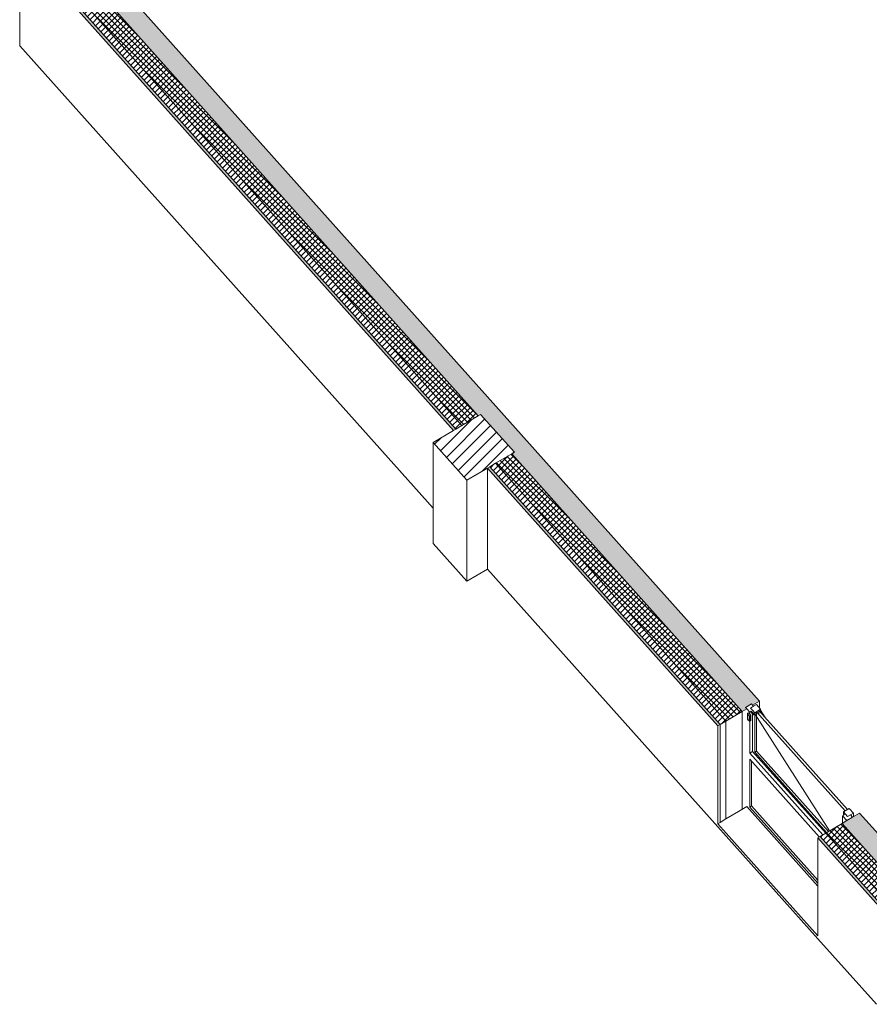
# Model space of a CAD drawing. Header units: millimetres. Extents: x -36631 to 27388, y -24993 to 6945.
# Tile 2 of 64: x -23020 to -16732, y -22531 to -15244. Entities that reach past the tile are written whole.
import ezdxf

# ---------------------------------------------------------------- set-up
doc = ezdxf.new("R2010")
doc.units = ezdxf.units.MM
doc.header["$MEASUREMENT"] = 0
doc.linetypes.add('Wipeout_Contour', pattern=[1000, 0, -1000])
for name, color, linetype in [('10_ESTR_Pilars', 7, 'Continuous'), ('12_FAÇ_Façana', 7, 'Continuous'), ('Ventanas Archicad', 7, 'Continuous')]:
    doc.layers.add(name, color=color, linetype=linetype)
for name, color, linetype, lineweight in [('10_ESTR_Pilars_Pluma_Nº__28', 7, 'Continuous', 20), ('10_ESTR_Pilars_Pluma_Nº__42', 8, 'Continuous', 25), ('10_ESTR_Pilars_Pluma_Nº__88', 7, 'Continuous', 5), ('12_FAÇ_Façana_Pluma_Nº__2', 8, 'Continuous', 5), ('12_FAÇ_Façana_Pluma_Nº__47', 7, 'Continuous', 20), ('12_FAÇ_Façana_Pluma_Nº__7', 7, 'Continuous', 5), ('Ventanas Archicad_Pluma_Nº__47', 7, 'Continuous', 20)]:
    doc.layers.add(name, color=color, linetype=linetype, lineweight=lineweight)
for name, color, linetype, lineweight, true_color in [('12_FAÇ_Façana_Pluma_Nº__102', 7, 'Continuous', 5, 0xcccccc), ('12_FAÇ_Façana_Pluma_Nº__174', 7, 'Continuous', 13, 0xe4ad2c), ('12_FAÇ_Façana_Pluma_Nº__176', 7, 'Continuous', 15, 0x93a0c6), ('Ventanas Archicad_Pluma_Nº__103', 7, 'Continuous', 5, 0xa4a4a6), ('Ventanas Archicad_Pluma_Nº__23', 7, 'Continuous', 5, 0xa4a4a6), ('Ventanas Archicad_Pluma_Nº__3', 7, 'Continuous', 5, 0xa4a4a4), ('Ventanas Archicad_Pluma_Nº__43', 7, 'Continuous', 5, 0xa4a4a6)]:
    doc.layers.add(name, color=color, linetype=linetype, lineweight=lineweight, true_color=true_color)
pattern_1 = [(45, (0, 0), (-21.213203, 21.213203), []), (135, (0, 0), (21.213203, 21.213203), [])]
pattern_2 = [(45, (0, 0), (-21.213203, 21.213203), [])]
pattern_3 = [(0, (0, 0), (0, 779.423), [48.75, -401.25]), (0, (225, 389.7), (0, 779.423), [48.75, -401.25]), (60, (0, 0), (-675, 389.711), [48.75, -401.25]), (60, (450, 0), (-675, 389.711), [48.75, -401.25]), (120, (48.75, 0), (675, 389.711), [48.75, -401.25]), (120, (498.75, 0), (675, 389.711), [48.75, -401.25]), (0, (0, 75), (0, 150), [0, -150, 0, -225]), (45, (75, 75), (-106.066, 106.066), [0, -112.5, 0, -187.5])]

# ---------------------------------------------------------------- blocks, each defined once
blk = doc.blocks.new('Elem Sección_58_1')
at = {"layer": '10_ESTR_Pilars_Pluma_Nº__88', "color": 7, "linetype": 'Continuous', "lineweight": 5}
for p, q in [((-19960.3, -19120.2), (-19710.6, -19399.6)), ((-19710.6, -19399.6), (-19558.3, -19309.4))]:
    blk.add_line(p, q, dxfattribs=at)
at = {"color": 254, "linetype": 'Wipeout_Contour', "lineweight": 0, "ltscale": 107734.153991}
blk.add_wipeout([(-19358.4, -18444.3), (-19608.1, -18164.9), (-19960.3, -18373.5), (-19710.6, -18652.9)], dxfattribs=at).dxf.layer = '10_ESTR_Pilars'
at = {"layer": '10_ESTR_Pilars_Pluma_Nº__42', "linetype": 'Continuous', "lineweight": 25}
h = blk.add_hatch(dxfattribs=at)
h.set_pattern_fill('00_GCT_trama_45º_e1_400__05', color=8, style=0, pattern_type=2)
h.set_pattern_definition([(45, (0, 0), (-45.96194, 45.96194), [])])
h.paths.add_polyline_path([(-19358.4, -18444.3), (-19608.1, -18164.9), (-19960.3, -18373.5), (-19710.6, -18652.9)])
at = {"layer": '10_ESTR_Pilars_Pluma_Nº__28', "color": 7, "linetype": 'Continuous', "lineweight": 20}
for p, q in [((-19608.1, -18164.9), (-19358.4, -18444.3)), ((-19808, -18283.3), (-19960.3, -18373.5)), ((-19960.3, -18373.5), (-19710.6, -18652.9)), ((-19558.3, -18562.7), (-19710.6, -18652.9))]:
    blk.add_line(p, q, dxfattribs=at)
at = {"layer": '10_ESTR_Pilars_Pluma_Nº__28', "color": 7, "linetype": 'Continuous', "lineweight": 20, "flags": 128}
for points in [[(-19608.1, -18164.9), (-19627.8, -18176.6), (-19747.9, -18247.7), (-19790.8, -18273.1), (-19808, -18283.3)], [(-19358.4, -18444.3), (-19378.1, -18456), (-19498.3, -18527.1), (-19541.2, -18552.5), (-19558.3, -18562.7)]]:
    blk.add_lwpolyline(points, dxfattribs=at)
at = {"layer": '10_ESTR_Pilars_Pluma_Nº__88', "color": 7, "linetype": 'Continuous', "lineweight": 5}
for p, q in [((-19960.3, -19120.2), (-19960.3, -18373.5)), ((-19710.6, -19399.6), (-19710.6, -18652.9))]:
    blk.add_line(p, q, dxfattribs=at)
blk = doc.blocks.new('Elem Sección_66_1')
at = {"layer": '12_FAÇ_Façana_Pluma_Nº__102', "linetype": 'Continuous', "lineweight": 0, "true_color": 0xe5e5e5}
blk.add_hatch(color=254, dxfattribs=at).paths.add_polyline_path([(-16398.8, -21789.9), (-16379.1, -21778.2), (-16371.6, -21786.5), (-16262.6, -21722), (-16804.4, -21115.7), (-16933.1, -21191.9)])
at = {"layer": '12_FAÇ_Façana_Pluma_Nº__174', "linetype": 'Continuous', "lineweight": 13, "true_color": 0xe4ad2c}
h = blk.add_hatch(dxfattribs=at)
h.set_pattern_fill('SATE_Aislamiento_0001', color=42, style=0, pattern_type=2)
h.set_pattern_definition(pattern_1)
h.paths.add_polyline_path([(-17053.3, -21263.1), (-16518.9, -21861), (-16398.8, -21789.9), (-16933.1, -21191.9)])
at = {"layer": '12_FAÇ_Façana_Pluma_Nº__176', "linetype": 'Continuous', "lineweight": 0, "true_color": 0x495063}
blk.add_hatch(color=251, dxfattribs=at).paths.add_polyline_path([(-17096.2, -21288.5), (-17113.3, -21298.7), (-16579, -21896.6), (-16561.8, -21886.4)])
at = {"layer": '12_FAÇ_Façana_Pluma_Nº__2', "linetype": 'Continuous', "lineweight": 5}
h = blk.add_hatch(dxfattribs=at)
h.set_pattern_fill('Ceramic_0001', color=8, style=0, pattern_type=2)
h.set_pattern_definition(pattern_2)
h.paths.add_polyline_path([(-17053.3, -21263.1), (-17096.2, -21288.5), (-16561.8, -21886.4), (-16518.9, -21861)])
at = {"layer": '12_FAÇ_Façana_Pluma_Nº__47', "color": 7, "linetype": 'Continuous', "lineweight": 20}
for p, q in [((-17113.3, -21298.7), (-17113.3, -22023.2)), ((-16262.6, -21722), (-16262.6, -21724.4)), ((-17113.3, -22045.3), (-16679.5, -22530.9))]:
    blk.add_line(p, q, dxfattribs=at)
at = {"layer": '12_FAÇ_Façana_Pluma_Nº__7', "color": 7, "linetype": 'Continuous', "lineweight": 5}
for p, q in [((-16804.4, -21115.7), (-16262.6, -21722)), ((-16933.1, -21191.9), (-16398.8, -21789.9)), ((-17053.3, -21263.1), (-16518.9, -21861)), ((-17113.3, -21298.7), (-16579, -21896.6)), ((-17096.2, -21288.5), (-16561.8, -21886.4)), ((-16262.6, -21722), (-16264, -21722.8))]:
    blk.add_line(p, q, dxfattribs=at)
at = {"layer": '12_FAÇ_Façana_Pluma_Nº__7', "color": 7, "linetype": 'Continuous', "lineweight": 5, "flags": 128}
blk.add_lwpolyline([(-16804.4, -21115.7), (-16855.9, -21146.2), (-16898.8, -21171.6), (-16933.1, -21191.9), (-17053.3, -21263.1), (-17096.2, -21288.5), (-17113.3, -21298.7)], dxfattribs=at)
blk = doc.blocks.new('Elem Sección_118_1')
at = {"layer": '12_FAÇ_Façana_Pluma_Nº__102', "linetype": 'Continuous', "lineweight": 0, "true_color": 0xe5e5e5}
blk.add_hatch(color=254, dxfattribs=at).paths.add_polyline_path([(-22710.6, -14506.6), (-22839.3, -14582.9), (-19627.8, -18176.6), (-19608.1, -18164.9), (-19358.4, -18444.3), (-19378.1, -18456), (-17673.4, -20363.5), (-17639.1, -20343.2), (-17647.8, -20333.4), (-17604.9, -20308), (-17596.2, -20317.8), (-17544.7, -20287.3)])
at = {"layer": '12_FAÇ_Façana_Pluma_Nº__174', "linetype": 'Continuous', "lineweight": 13, "true_color": 0xe4ad2c}
h = blk.add_hatch(dxfattribs=at)
h.set_pattern_fill('SATE_Aislamiento_0001', color=42, style=0, pattern_type=2)
h.set_pattern_definition(pattern_1)
h.paths.add_polyline_path([(-22839.3, -14582.9), (-22959.5, -14654), (-19747.9, -18247.7), (-19627.8, -18176.6)])
h = blk.add_hatch(dxfattribs=at)
h.set_pattern_fill('SATE_Aislamiento_0001', color=42, style=0, pattern_type=2)
h.set_pattern_definition(pattern_1)
h.paths.add_polyline_path([(-19378.1, -18456), (-19498.3, -18527.1), (-17793.6, -20434.7), (-17673.4, -20363.5)])
at = {"layer": '12_FAÇ_Façana_Pluma_Nº__176', "linetype": 'Continuous', "lineweight": 0, "true_color": 0x495063}
for points in [[(-23002.4, -14679.4), (-23019.5, -14689.6), (-19808, -18283.3), (-19790.8, -18273.1)], [(-19541.2, -18552.5), (-19558.3, -18562.7), (-17853.6, -20470.3), (-17836.5, -20460.1)]]:
    blk.add_hatch(color=251, dxfattribs=at).paths.add_polyline_path(points)
at = {"layer": '12_FAÇ_Façana_Pluma_Nº__2', "linetype": 'Continuous', "lineweight": 5}
h = blk.add_hatch(dxfattribs=at)
h.set_pattern_fill('Ceramic_0001', color=8, style=0, pattern_type=2)
h.set_pattern_definition(pattern_2)
h.paths.add_polyline_path([(-22959.5, -14654), (-23002.4, -14679.4), (-19790.8, -18273.1), (-19747.9, -18247.7)])
h = blk.add_hatch(dxfattribs=at)
h.set_pattern_fill('Ceramic_0001', color=8, style=0, pattern_type=2)
h.set_pattern_definition(pattern_2)
h.paths.add_polyline_path([(-19498.3, -18527.1), (-19541.2, -18552.5), (-17836.5, -20460.1), (-17793.6, -20434.7)])
at = {"layer": '12_FAÇ_Façana_Pluma_Nº__47', "color": 7, "linetype": 'Continuous', "lineweight": 20}
for p, q in [((-23019.5, -14689.6), (-23019.5, -15436.3)), ((-23019.5, -15436.3), (-19960.3, -18859.6)), ((-19558.3, -18562.7), (-19558.3, -19309.4)), ((-19558.3, -19309.4), (-17853.6, -21216.9)), ((-17544.7, -20338.7), (-17544.7, -20287.3)), ((-17673.4, -20363.5), (-17673.4, -21088)), ((-17853.6, -20470.3), (-17853.6, -21194.8)), ((-17836.5, -20460.1), (-17836.5, -21184.6)), ((-17793.6, -20434.7), (-17793.6, -21159.2))]:
    blk.add_line(p, q, dxfattribs=at)
at = {"layer": '12_FAÇ_Façana_Pluma_Nº__7', "color": 7, "linetype": 'Continuous', "lineweight": 5}
for p, q in [((-22704.3, -14513.6), (-17544.7, -20287.3)), ((-22839.3, -14582.9), (-19627.8, -18176.6)), ((-23019.5, -14689.6), (-19808, -18283.3)), ((-23002.4, -14679.4), (-19790.8, -18273.1)), ((-22959.5, -14654), (-19747.9, -18247.7)), ((-19378.1, -18456), (-17673.4, -20363.5)), ((-19558.3, -18562.7), (-17853.6, -20470.3)), ((-19541.2, -18552.5), (-17836.5, -20460.1)), ((-19498.3, -18527.1), (-17793.6, -20434.7)), ((-17604.9, -20308), (-17647.8, -20333.4)), ((-17604.9, -20308), (-17596.2, -20317.8)), ((-17544.7, -20287.3), (-17596.2, -20317.8)), ((-17647.8, -20333.4), (-17639.1, -20343.2))]:
    blk.add_line(p, q, dxfattribs=at)
at = {"layer": '12_FAÇ_Façana_Pluma_Nº__7', "color": 7, "linetype": 'Continuous', "lineweight": 5, "flags": 128}
blk.add_lwpolyline([(-17639.1, -20343.2), (-17673.4, -20363.5), (-17793.6, -20434.7), (-17836.5, -20460.1), (-17853.6, -20470.3)], dxfattribs=at)
blk = doc.blocks.new('Elem Sección_119_1')
at = {"layer": '12_FAÇ_Façana_Pluma_Nº__47', "color": 7, "linetype": 'Continuous', "lineweight": 20}
blk.add_line((-17853.6, -21216.9), (-17113.3, -22045.3), dxfattribs=at)
blk = doc.blocks.new('Elem Sección_120_1')
at = {"layer": 'Ventanas Archicad_Pluma_Nº__103', "linetype": 'Continuous', "lineweight": 5, "true_color": 0xa4a4a6}
h = blk.add_hatch(dxfattribs=at)
h.set_pattern_fill('Hormigón_en_Masa_0001', color=253, style=0, pattern_type=2)
h.set_pattern_definition(pattern_3)
h.paths.add_polyline_path([(-17610.8, -20338.2), (-17579.5, -20373.1), (-17536.6, -20347.7), (-17567.8, -20312.8)])
h = blk.add_hatch(dxfattribs=at)
h.set_pattern_fill('Hormigón_en_Masa_0001', color=253, style=0, pattern_type=2)
h.set_pattern_definition(pattern_3)
h.paths.add_polyline_path([(-16892.9, -21141.4), (-16850, -21116), (-16881.2, -21081.1), (-16924.1, -21106.5)])
at = {"layer": 'Ventanas Archicad_Pluma_Nº__23', "color": 253, "linetype": 'Continuous', "lineweight": 5, "true_color": 0xa4a4a6}
for p, q in [((-16908.5, -21124), (-16930, -21136.7)), ((-16881.2, -21081.1), (-16924.1, -21106.5)), ((-16881.2, -21081.1), (-16850, -21116)), ((-16871.5, -21128.7), (-16855.9, -21146.2)), ((-16930, -21136.7), (-16898.8, -21171.6))]:
    blk.add_line(p, q, dxfattribs=at)
at = {"layer": 'Ventanas Archicad_Pluma_Nº__23', "color": 253, "linetype": 'Continuous', "lineweight": 5, "true_color": 0xa4a4a6, "flags": 128}
for points in [[(-16924.1, -21106.5), (-16908.5, -21124), (-16892.9, -21141.4)], [(-16850, -21116), (-16871.5, -21128.7), (-16892.9, -21141.4)]]:
    blk.add_lwpolyline(points, dxfattribs=at)
at = {"layer": 'Ventanas Archicad_Pluma_Nº__3', "color": 253, "linetype": 'Continuous', "lineweight": 5, "true_color": 0xa4a4a4}
for p, q in [((-17536.6, -20369.7), (-17536.6, -20347.7)), ((-17502.4, -20408), (-17536.6, -20354.4)), ((-17617.9, -20434.9), (-17621.7, -20434)), ((-17621.1, -20434), (-17621.7, -20434)), ((-17616.7, -20435), (-17617.9, -20434.9)), ((-17616.6, -20671.5), (-17616.6, -20435)), ((-17616.6, -20671.5), (-17595.2, -20658.8)), ((-17075.9, -21276.5), (-17616.6, -20671.5)), ((-17054.5, -21263.8), (-17595.2, -20658.8)), ((-17579.5, -20665.2), (-17566.7, -20657.6)), ((-17048, -21260), (-17579.5, -20665.2)), ((-17616.6, -21070.7), (-17616.6, -20715.9)), ((-17616.6, -20715.9), (-17101.9, -21291.9)), ((-17639.1, -21067.7), (-17113.3, -21656)), ((-17616.6, -21070.7), (-17603.7, -21063.1)), ((-17113.3, -21633.9), (-17616.6, -21070.7)), ((-16924.1, -21106.5), (-16924.1, -21133.2)), ((-16850, -21142.7), (-16850, -21116)), ((-16930, -21136.7), (-16930, -21190.1))]:
    blk.add_line(p, q, dxfattribs=at)
at = {"layer": 'Ventanas Archicad_Pluma_Nº__43', "color": 253, "linetype": 'Continuous', "lineweight": 5, "true_color": 0xa4a4a6}
for p, q in [((-17566.7, -20657.6), (-17035.1, -21252.4)), ((-17603.7, -20730.3), (-17603.7, -21063.1)), ((-17603.7, -21063.1), (-17113.3, -21611.8))]:
    blk.add_line(p, q, dxfattribs=at)
at = {"layer": 'Ventanas Archicad_Pluma_Nº__47', "color": 7, "linetype": 'Continuous', "lineweight": 20}
for p, q in [((-17699.2, -21103.3), (-17793.6, -21159.2)), ((-17699.2, -21103.3), (-17639.1, -21067.7)), ((-17836.5, -21184.6), (-17853.6, -21194.8)), ((-17853.6, -21194.8), (-17113.3, -22023.2)), ((-17793.6, -21159.2), (-17836.5, -21184.6))]:
    blk.add_line(p, q, dxfattribs=at)
at = {"color": 254, "linetype": 'Wipeout_Contour', "lineweight": 0, "ltscale": 107653.377863}
blk.add_wipeout([(-17597.3, -20353.2), (-17607.6, -20359.3), (-17587.7, -20381.6), (-17577.4, -20375.5)], dxfattribs=at).dxf.layer = 'Ventanas Archicad'
at = {"layer": 'Ventanas Archicad_Pluma_Nº__23', "color": 253, "linetype": 'Continuous', "lineweight": 5, "true_color": 0xa4a4a6}
for p, q in [((-17596.2, -20317.8), (-17589.3, -20325.5)), ((-17567.8, -20312.8), (-17536.6, -20347.7)), ((-17566.7, -20365.5), (-16911.3, -21098.9)), ((-16894.1, -21088.7), (-17549.5, -20355.3))]:
    blk.add_line(p, q, dxfattribs=at)
at = {"layer": 'Ventanas Archicad_Pluma_Nº__43', "color": 253, "linetype": 'Continuous', "lineweight": 5, "true_color": 0xa4a4a6}
for p, q in [((-17566.7, -20365.5), (-17566.7, -20657.6)), ((-17549.5, -20355.3), (-17549.5, -20384.7))]:
    blk.add_line(p, q, dxfattribs=at)
at = {"color": 254, "linetype": 'Wipeout_Contour', "lineweight": 0, "ltscale": 161686.186735}
blk.add_wipeout([(-17609.8, -20392.1), (-17626.7, -20373.2), (-17633.5, -20377.3), (-17634.2, -20380.9), (-17621.1, -20395.6), (-17616.7, -20396.2)], dxfattribs=at).dxf.layer = 'Ventanas Archicad'
at = {"layer": 'Ventanas Archicad_Pluma_Nº__23', "color": 253, "linetype": 'Continuous', "lineweight": 5, "true_color": 0xa4a4a6}
for p, q in [((-17639.1, -20343.2), (-17616.6, -20368.3)), ((-17633.5, -20377.3), (-17634.2, -20380.9)), ((-17634.2, -20380.9), (-17621.1, -20395.6)), ((-17626.7, -20373.2), (-17633.5, -20377.3)), ((-17626.7, -20373.2), (-17609.8, -20392.1)), ((-17621.1, -20395.6), (-17616.7, -20396.2)), ((-17609.8, -20392.1), (-17616.7, -20396.2)), ((-17605.5, -20361.7), (-17616.6, -20368.3)), ((-17605.5, -20361.7), (-17587.7, -20381.6)), ((-17577.4, -20375.5), (-17587.7, -20381.6)), ((-17536.6, -20347.7), (-17579.5, -20373.1))]:
    blk.add_line(p, q, dxfattribs=at)
at = {"layer": 'Ventanas Archicad_Pluma_Nº__23', "color": 253, "linetype": 'Continuous', "lineweight": 5, "true_color": 0xa4a4a6, "flags": 128}
for points in [[(-17567.8, -20312.8), (-17589.3, -20325.5), (-17610.8, -20338.2)], [(-17610.8, -20338.2), (-17597.3, -20353.2), (-17579.5, -20373.1), (-17577.4, -20375.5)]]:
    blk.add_lwpolyline(points, dxfattribs=at)
at = {"layer": 'Ventanas Archicad_Pluma_Nº__3', "color": 253, "linetype": 'Continuous', "lineweight": 5, "true_color": 0xa4a4a4}
for p, q in [((-17634.2, -20419.4), (-17634.2, -20380.9)), ((-17621.1, -20395.6), (-17621.1, -20434)), ((-17616.7, -20396.2), (-17616.7, -20435)), ((-17616.6, -20384.5), (-17616.6, -20368.3)), ((-17609.8, -20430.9), (-17609.8, -20392.1)), ((-17605.5, -20369.6), (-17604.5, -20371.3)), ((-17604.5, -20371.3), (-17601.4, -20375.4)), ((-17601.4, -20375.4), (-17593.9, -20383.8)), ((-17595.2, -20382.4), (-17595.2, -20658.8)), ((-17593.9, -20383.8), (-17590.8, -20386.7)), ((-17590.8, -20386.7), (-17588.5, -20387.6)), ((-17578.2, -20381.5), (-17588.5, -20387.6)), ((-17588.5, -20387.6), (-17587.7, -20386.3)), ((-17587.7, -20386.3), (-17587.7, -20381.6)), ((-17579.5, -20665.2), (-17579.5, -20382.3)), ((-17026.1, -21247), (-17578.4, -20381.6)), ((-17578.2, -20381.5), (-17577.4, -20380.2)), ((-17577.4, -20380.2), (-17577.4, -20375.5)), ((-17633.7, -20420.5), (-17634.2, -20419.4)), ((-17627.7, -20428.4), (-17633.7, -20420.5)), ((-17621.7, -20434), (-17627.7, -20428.4)), ((-17609.8, -20430.9), (-17616.7, -20435))]:
    blk.add_line(p, q, dxfattribs=at)

msp = doc.modelspace()

# ---------------------------------------------------------------- block references
at = {"layer": '10_ESTR_Pilars', "lineweight": 0}
msp.add_blockref('Elem Sección_58_1', (0, 0), dxfattribs=at)
at = {"layer": '12_FAÇ_Façana', "lineweight": 0}
for name in ['Elem Sección_66_1', 'Elem Sección_119_1']:
    msp.add_blockref(name, (0, 0), dxfattribs=at)

# ---------------------------------------------------------------- next in the draw order: block references
msp.add_blockref('Elem Sección_118_1', (0, 0), dxfattribs=at)

# ---------------------------------------------------------------- next in the draw order: block references
at = {"layer": 'Ventanas Archicad', "lineweight": 0}
msp.add_blockref('Elem Sección_120_1', (0, 0), dxfattribs=at)

doc.saveas('drawing.dxf')
